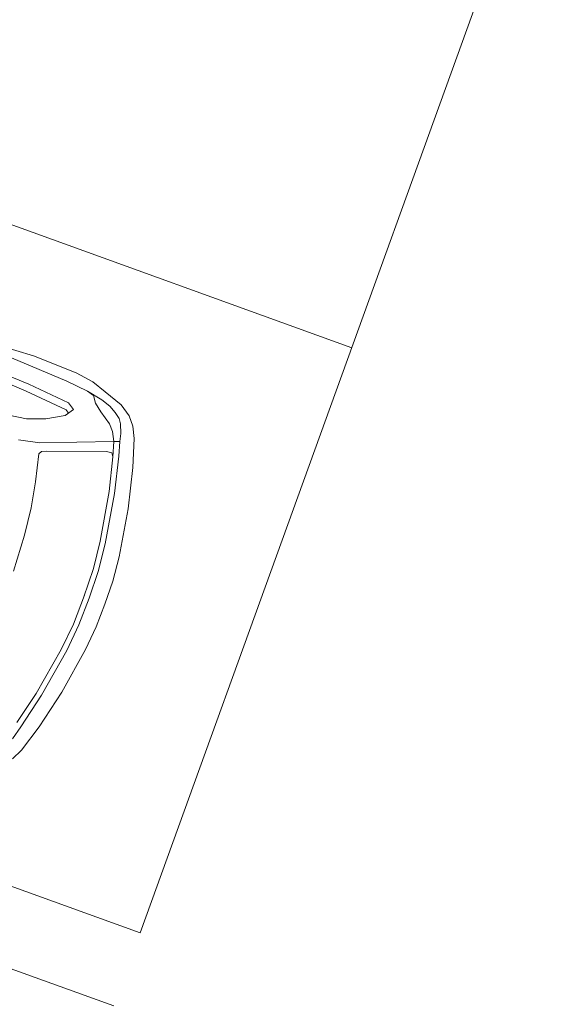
# Model space of a CAD drawing. Header units: metres. Extents: x 136266 to 136452, y 453403 to 453560.
# Tile 89 of 133: x 136411.92 to 136414.02, y 453489.43 to 453493.23. Entities that reach past the tile are written whole.
import ezdxf

# ---------------------------------------------------------------- set-up
doc = ezdxf.new("R2010")
doc.units = ezdxf.units.M
doc.layers.add('A-DETL-GENF', color=92, linetype='Continuous', lineweight=5)
doc.layers.add('C-PRKG', color=70, linetype='Continuous', lineweight=5)

# ---------------------------------------------------------------- blocks, each defined once
blk = doc.blocks.new('859-DO-0010 29-09-2022')
at = {"layer": 'A-DETL-GENF'}
for p, q in [((128142.4488455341, 85337.52637757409), (127961.1439198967, 85311.57606985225)), ((128318.7786881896, 85348.9475350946), (128142.4488455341, 85337.52637757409)), ((128393.2071794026, 85344.51605938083), (128318.7786881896, 85348.9475350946)), ((128451.9877787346, 85329.5745938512), (128393.2071794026, 85344.51605938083)), ((128529.0327464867, 85311.32730448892), (128451.9877787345, 85329.57459385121)), ((128068.6215342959, 85294.80730993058), (128301.2888190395, 85303.92637053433)), ((128301.2888190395, 85303.92637053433), (128389.3539575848, 85303.35004229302)), ((128389.3539575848, 85303.35004229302), (128453.8304878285, 85296.60237943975)), ((128389.3539575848, 85303.35004229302), (128416.7058253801, 85298.19878182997)), ((128416.7058253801, 85298.19878182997), (128436.7518708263, 85274.5956213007)), ((128453.8304878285, 85296.60237943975), (128491.7365597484, 85287.35803865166)), ((128491.7365597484, 85287.35803865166), (128520.9782091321, 85274.78853796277)), ((128574.7672475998, 85286.24587581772), (128529.0327464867, 85311.32730448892)), ((128604.4249329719, 85255.88727975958), (128574.7672475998, 85286.24587581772)), ((128436.7518708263, 85274.5956213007), (128469.3809060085, 85253.36754509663)), ((128469.3809060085, 85253.36754509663), (128519.2620081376, 85224.909230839)), ((128520.9782091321, 85274.78853796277), (128544.0519832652, 85260.38397020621)), ((128544.0519832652, 85260.38397020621), (128558.3443944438, 85243.89876050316)), ((128558.3443944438, 85243.89876050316), (128575.4307841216, 85211.0406283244)), ((128629.9331591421, 85214.90640665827), (128604.4249329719, 85255.8872797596)), ((127940.410583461, 85220.23583273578), (128172.9550807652, 85230.66163719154)), ((128021.9934414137, 85195.88584602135), (128175.5686991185, 85202.8466609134)), ((128172.9550807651, 85230.66163719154), (128342.5783553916, 85231.28301570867)), ((128175.5686991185, 85202.8466609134), (128345.1919737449, 85203.46803943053)), ((128342.5783553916, 85231.28301570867), (128370.815214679, 85216.04531279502)), ((128345.1919737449, 85203.46803943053), (128358.7619261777, 85195.50402491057)), ((128370.815214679, 85216.04531279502), (128351.0108227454, 85182.2945470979)), ((128519.2620081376, 85224.909230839), (128542.9321784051, 85204.15762151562)), ((128542.9321784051, 85204.15762151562), (128563.8143478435, 85171.65615761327)), ((128575.4307841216, 85211.0406283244), (128584.6311718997, 85181.2707863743)), ((128672.8373707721, 85111.71764743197), (128629.9331591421, 85214.90640665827)), ((128351.0108227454, 85182.2945470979), (128288.8047316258, 85138.15644837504)), ((128563.8143478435, 85171.65615761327), (128307.7961869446, 85044.27139764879)), ((128584.6311718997, 85181.2707863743), (128563.8143478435, 85171.65615761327)), ((128563.8143478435, 85171.65615761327), (128585.6483878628, 85116.33114764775)), ((128604.92458723, 85128.31202487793), (128584.6311718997, 85181.2707863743)), ((128288.8047316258, 85138.15644837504), (128221.6159154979, 85106.29353861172)), ((128554.3349323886, 85123.55839686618), (128575.563139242, 85128.12688089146)), ((128575.563139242, 85128.12688089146), (128585.6483878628, 85116.33114764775)), ((128650.9765874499, 84990.95540078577), (128604.92458723, 85128.31202487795)), ((128221.6159154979, 85106.29353861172), (128115.5162373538, 85081.00676741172)), ((128345.2880178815, 85026.0740389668), (128554.3349323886, 85123.55839686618)), ((128585.6483878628, 85116.33114764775), (128629.5086527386, 84988.93817856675)), ((128724.1682027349, 84959.60264549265), (128672.8373707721, 85111.71764743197)), ((128307.7961869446, 85044.27139764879), (128228.3897545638, 85020.17456053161)), ((128321.7454188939, 85004.71540264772), (128328.2669735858, 85016.81607848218)), ((128328.2669735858, 85016.81607848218), (128345.2880178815, 85026.0740389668)), ((128356.9352835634, 84902.12005072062), (128321.7454188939, 85004.71540264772)), ((128629.5086527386, 84988.93817856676), (128680.370659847, 84801.0599725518)), ((128702.1952628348, 84799.28141501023), (128650.9765874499, 84990.95540078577)), ((128771.826173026, 84777.76368026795), (128724.1682027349, 84959.60264549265)), ((128384.0599800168, 84803.85165995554), (128356.9352835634, 84902.12005072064)), ((128406.7954894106, 84697.51225395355), (128384.0599800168, 84803.85165995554)), ((128680.370659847, 84801.0599725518), (128701.7935783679, 84694.66000500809)), ((128722.5586767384, 84691.46361021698), (128702.1952628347, 84799.28141501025)), ((128789.69589783, 84682.4549452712), (128771.826173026, 84777.76368026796)), ((128426.9389820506, 84553.95463316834), (128406.7954894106, 84697.51225395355)), ((128701.7935783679, 84694.66000500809), (128715.5184971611, 84575.98604233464)), ((128735.2683052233, 84582.92662184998), (128722.5586767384, 84691.46361021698)), ((128799.7965611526, 84588.98998254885), (128789.69589783, 84682.4549452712)), ((128714.5712797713, 84586.0666377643), (128723.1936749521, 84466.91321937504)), ((128742.999861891, 84473.92187180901), (128735.2683052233, 84582.92662184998)), ((128807.2837367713, 84495.27944494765), (128799.7965611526, 84588.98998254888)), ((128807.4813066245, 84398.31015600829), (128807.2837367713, 84495.27944494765)), ((128723.1936749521, 84466.91321937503), (128721.966366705, 84358.38493621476)), ((128743.0776331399, 84364.19793819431), (128742.999861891, 84473.92187180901)), ((128794.5312525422, 84210.77619240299), (128807.4813066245, 84398.3101560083)), ((128721.966366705, 84358.38493621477), (128706.9933740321, 84164.32058206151)), ((128728.4613087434, 84166.33780428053), (128743.0776331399, 84364.19793819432)), ((128772.4355252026, 84051.76170577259), (128794.5312525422, 84210.776192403)), ((128706.9933740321, 84164.32058206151), (128687.6321268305, 84030.98703972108)), ((128708.8027609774, 84022.80672609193), (128728.4613087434, 84166.33780428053)), ((128749.5047370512, 83942.38679840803), (128772.4355252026, 84051.76170577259)), ((128698.7299382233, 83966.99461838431), (128708.8027609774, 84022.80672609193)), ((128732.0770937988, 83897.37148086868), (128749.5047370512, 83942.38679840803))]:
    blk.add_line(p, q, dxfattribs=at)
at = {"layer": 'C-PRKG'}
for p, q in [((129464.3100344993, 83500.07477086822), (129015.2595405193, 88279.02378229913)), ((129239.7847875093, 85889.54927658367), (124132.2830315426, 85409.6265611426)), ((124356.8082785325, 83020.15205542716), (129464.3100344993, 83500.07477086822)), ((129492.3756903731, 83201.39045765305), (128943.6342491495, 83149.82836425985))]:
    blk.add_line(p, q, dxfattribs=at)

msp = doc.modelspace()

# ---------------------------------------------------------------- block references
at = {"xscale": 0.001, "yscale": 0.001, "zscale": 0.001, "rotation": 334.7650131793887}
msp.add_blockref('859-DO-0010 29-09-2022', (136259.6791283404, 453469.3710543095), dxfattribs=at)

doc.saveas('drawing.dxf')
